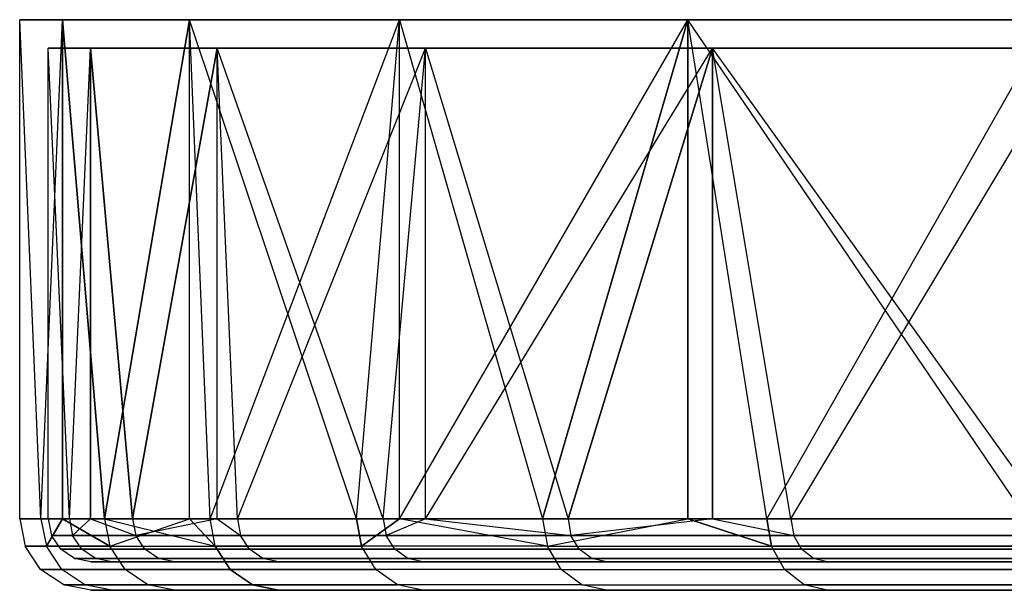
# Model space of a CAD drawing. Extents: x 0.01 to 2.77, y 0 to 2.95.
# Tile 1 of 15: x 0.01 to 0.29, y 0 to 0.16. Entities that reach past the tile are written whole.
import ezdxf

# ---------------------------------------------------------------- set-up
doc = ezdxf.new("R2010")
doc.units = 0
doc.header["$MEASUREMENT"] = 0
doc.layers.get('0').update_dxf_attribs({"color": 13, "linetype": 'CONTINUOUS'})

# ---------------------------------------------------------------- blocks, each defined once
blk = doc.blocks.new('ABBY-LED-11528_STL')
at = {"color": 0}
for p, q in [((0.01966, 0.02126, 1.26459), (0.01378, 0.15906, 1.39173)), ((0.01378, 0.15906, 1.39173), (0.02557, 0.15906, 1.21187)), ((0.01378, 0.02126, 1.39173), (0.01378, 0.15906, 1.39173)), ((0.01966, 0.02126, 1.26459), (0.01378, 0.15906, 1.39173)), ((0.01378, 0.02126, 1.39173), (0.01378, 0.15906, 1.39173)), ((0.01966, 0.02126, 1.51887), (0.01378, 0.15906, 1.39173)), ((0.01966, 0.02126, 1.51887), (0.01378, 0.15906, 1.39173)), ((0.02557, 0.15906, 1.57159), (0.01378, 0.15906, 1.39173)), ((0.01378, 0.15906, 1.39173), (0.02557, 0.15906, 1.21187)), ((0.02557, 0.15906, 1.57159), (0.01378, 0.15906, 1.39173)), ((0.01966, 0.02126, 1.26459), (0.02557, 0.15906, 1.21187)), ((0.01966, 0.02126, 1.26459), (0.02557, 0.15906, 1.21187)), ((0.01966, 0.02126, 1.51887), (0.02557, 0.15906, 1.57159)), ((0.01966, 0.02126, 1.51887), (0.02557, 0.15906, 1.57159)), ((0.03724, 0.02126, 1.13853), (0.02557, 0.15906, 1.21187)), ((0.02557, 0.15906, 1.21187), (0.06073, 0.15906, 1.03509)), ((0.02557, 0.02126, 1.21187), (0.02557, 0.15906, 1.21187)), ((0.03724, 0.02126, 1.13853), (0.02557, 0.15906, 1.21187)), ((0.02557, 0.02126, 1.21187), (0.02557, 0.15906, 1.21187)), ((0.06073, 0.15906, 1.74837), (0.02557, 0.15906, 1.57159)), ((0.02557, 0.15906, 1.57159), (0.03724, 0.02126, 1.64493)), ((0.02557, 0.15906, 1.57159), (0.03724, 0.02126, 1.64493)), ((0.02557, 0.15906, 1.57159), (0.02557, 0.02126, 1.57159)), ((0.02557, 0.15906, 1.57159), (0.02557, 0.02126, 1.57159)), ((0.02557, 0.15906, 1.21187), (0.06073, 0.15906, 1.03509)), ((0.06073, 0.15906, 1.74837), (0.02557, 0.15906, 1.57159)), ((0.03724, 0.02126, 1.13853), (0.06073, 0.15906, 1.03509)), ((0.03724, 0.02126, 1.13853), (0.06073, 0.15906, 1.03509)), ((0.06073, 0.15906, 1.74837), (0.03724, 0.02126, 1.64493)), ((0.06073, 0.15906, 1.74837), (0.03724, 0.02126, 1.64493)), ((0.06638, 0.02126, 1.01464), (0.06073, 0.15906, 1.03509)), ((0.06073, 0.15906, 1.03509), (0.11867, 0.15906, 0.86441)), ((0.06073, 0.02126, 1.03509), (0.06073, 0.15906, 1.03509)), ((0.06638, 0.02126, 1.01464), (0.06073, 0.15906, 1.03509)), ((0.06073, 0.02126, 1.03509), (0.06073, 0.15906, 1.03509)), ((0.06073, 0.02126, 1.74837), (0.06073, 0.15906, 1.74837)), ((0.06638, 0.02126, 1.76883), (0.06073, 0.15906, 1.74837)), ((0.06073, 0.02126, 1.74837), (0.06073, 0.15906, 1.74837)), ((0.06638, 0.02126, 1.76883), (0.06073, 0.15906, 1.74837)), ((0.10683, 0.02126, 1.88951), (0.06073, 0.15906, 1.74837)), ((0.10683, 0.02126, 1.88951), (0.06073, 0.15906, 1.74837)), ((0.11867, 0.15906, 1.91905), (0.06073, 0.15906, 1.74837)), ((0.06073, 0.15906, 1.03509), (0.11867, 0.15906, 0.86441)), ((0.11867, 0.15906, 1.91905), (0.06073, 0.15906, 1.74837)), ((0.06638, 0.02126, 1.01464), (0.11867, 0.15906, 0.86441)), ((0.06638, 0.02126, 1.01464), (0.11867, 0.15906, 0.86441)), ((0.10683, 0.02126, 0.89396), (0.11867, 0.15906, 0.86441)), ((0.10683, 0.02126, 0.89396), (0.11867, 0.15906, 0.86441)), ((0.10683, 0.02126, 1.88951), (0.11867, 0.15906, 1.91905)), ((0.10683, 0.02126, 1.88951), (0.11867, 0.15906, 1.91905)), ((0.11867, 0.02126, 0.86441), (0.11867, 0.15906, 0.86441)), ((0.11867, 0.15906, 0.86441), (0.15824, 0.02126, 0.77753)), ((0.11867, 0.15906, 0.86441), (0.15824, 0.02126, 0.77753)), ((0.11867, 0.15906, 0.86441), (0.19839, 0.15906, 0.70276)), ((0.11867, 0.02126, 0.86441), (0.11867, 0.15906, 0.86441)), ((0.11867, 0.02126, 1.91905), (0.11867, 0.15906, 1.91905)), ((0.11867, 0.02126, 1.91905), (0.11867, 0.15906, 1.91905)), ((0.11867, 0.02126, 1.91905), (0.19839, 0.15906, 2.08071)), ((0.19839, 0.15906, 2.08071), (0.11867, 0.15906, 1.91905)), ((0.11867, 0.02126, 1.91905), (0.19839, 0.15906, 2.08071)), ((0.11867, 0.15906, 0.86441), (0.19839, 0.15906, 0.70276)), ((0.19839, 0.15906, 2.08071), (0.11867, 0.15906, 1.91905)), ((0.19839, 0.15906, 0.70276), (0.15824, 0.02126, 0.77753)), ((0.19839, 0.15906, 0.70276), (0.15824, 0.02126, 0.77753)), ((0.15824, 0.02126, 2.00594), (0.19839, 0.15906, 2.08071)), ((0.15824, 0.02126, 2.00594), (0.19839, 0.15906, 2.08071)), ((0.22017, 0.02126, 0.66633), (0.19839, 0.15906, 0.70276)), ((0.19839, 0.15906, 0.70276), (0.29853, 0.15906, 0.55289)), ((0.19839, 0.15906, 0.70276), (0.19839, 0.02126, 0.70276)), ((0.19839, 0.15906, 0.70276), (0.19839, 0.02126, 0.70276)), ((0.22017, 0.02126, 0.66633), (0.19839, 0.15906, 0.70276)), ((0.19839, 0.02126, 2.08071), (0.19839, 0.15906, 2.08071)), ((0.22017, 0.02126, 2.11713), (0.19839, 0.15906, 2.08071)), ((0.19839, 0.02126, 2.08071), (0.19839, 0.15906, 2.08071)), ((0.22017, 0.02126, 2.11713), (0.19839, 0.15906, 2.08071)), ((0.2921, 0.02126, 2.22213), (0.19839, 0.15906, 2.08071)), ((0.2921, 0.02126, 2.22213), (0.19839, 0.15906, 2.08071)), ((0.29853, 0.15906, 2.23058), (0.19839, 0.15906, 2.08071)), ((0.19839, 0.15906, 0.70276), (0.29853, 0.15906, 0.55289)), ((0.29853, 0.15906, 2.23058), (0.19839, 0.15906, 2.08071)), ((0.22017, 0.02126, 0.66633), (0.29853, 0.15906, 0.55289)), ((0.22017, 0.02126, 0.66633), (0.29853, 0.15906, 0.55289)), ((0.0275, 0.02126, 1.51815), (0.02165, 0.15118, 1.39173)), ((0.02165, 0.15118, 1.39173), (0.03337, 0.15118, 1.57056)), ((0.02165, 0.02126, 1.39173), (0.02165, 0.15118, 1.39173)), ((0.0275, 0.02126, 1.51815), (0.02165, 0.15118, 1.39173)), ((0.02165, 0.02126, 1.39173), (0.02165, 0.15118, 1.39173)), ((0.0275, 0.02126, 1.26532), (0.02165, 0.15118, 1.39173)), ((0.0275, 0.02126, 1.26532), (0.02165, 0.15118, 1.39173)), ((0.03337, 0.15118, 1.2129), (0.02165, 0.15118, 1.39173)), ((0.02165, 0.15118, 1.39173), (0.03337, 0.15118, 1.57056)), ((0.03337, 0.15118, 1.2129), (0.02165, 0.15118, 1.39173)), ((0.0275, 0.02126, 1.51815), (0.03337, 0.15118, 1.57056)), ((0.0275, 0.02126, 1.51815), (0.03337, 0.15118, 1.57056)), ((0.0275, 0.02126, 1.26532), (0.03337, 0.15118, 1.2129)), ((0.0275, 0.02126, 1.26532), (0.03337, 0.15118, 1.2129)), ((0.04498, 0.02126, 1.64348), (0.03337, 0.15118, 1.57056)), ((0.03337, 0.15118, 1.57056), (0.06834, 0.15118, 1.74633)), ((0.03337, 0.02126, 1.57056), (0.03337, 0.15118, 1.57056)), ((0.04498, 0.02126, 1.64348), (0.03337, 0.15118, 1.57056)), ((0.03337, 0.02126, 1.57056), (0.03337, 0.15118, 1.57056)), ((0.06834, 0.15118, 1.03713), (0.03337, 0.15118, 1.2129)), ((0.03337, 0.15118, 1.2129), (0.04498, 0.02126, 1.13998)), ((0.03337, 0.15118, 1.2129), (0.04498, 0.02126, 1.13998)), ((0.03337, 0.15118, 1.2129), (0.03337, 0.02126, 1.2129)), ((0.03337, 0.15118, 1.2129), (0.03337, 0.02126, 1.2129)), ((0.03337, 0.15118, 1.57056), (0.06834, 0.15118, 1.74633)), ((0.06834, 0.15118, 1.03713), (0.03337, 0.15118, 1.2129)), ((0.04498, 0.02126, 1.64348), (0.06834, 0.15118, 1.74633)), ((0.04498, 0.02126, 1.64348), (0.06834, 0.15118, 1.74633)), ((0.06834, 0.15118, 1.03713), (0.04498, 0.02126, 1.13998)), ((0.06834, 0.15118, 1.03713), (0.04498, 0.02126, 1.13998)), ((0.07396, 0.02126, 1.76667), (0.06834, 0.15118, 1.74633)), ((0.06834, 0.15118, 1.74633), (0.12594, 0.15118, 1.91604)), ((0.06834, 0.02126, 1.74633), (0.06834, 0.15118, 1.74633)), ((0.07396, 0.02126, 1.76667), (0.06834, 0.15118, 1.74633)), ((0.06834, 0.02126, 1.74633), (0.06834, 0.15118, 1.74633)), ((0.06834, 0.02126, 1.03713), (0.06834, 0.15118, 1.03713)), ((0.07396, 0.02126, 1.01679), (0.06834, 0.15118, 1.03713)), ((0.06834, 0.02126, 1.03713), (0.06834, 0.15118, 1.03713)), ((0.07396, 0.02126, 1.01679), (0.06834, 0.15118, 1.03713)), ((0.11417, 0.02126, 0.8968), (0.06834, 0.15118, 1.03713)), ((0.11417, 0.02126, 0.8968), (0.06834, 0.15118, 1.03713)), ((0.12594, 0.15118, 0.86743), (0.06834, 0.15118, 1.03713)), ((0.12594, 0.15118, 0.86743), (0.06834, 0.15118, 1.03713)), ((0.06834, 0.15118, 1.74633), (0.12594, 0.15118, 1.91604)), ((0.07396, 0.02126, 1.76667), (0.12594, 0.15118, 1.91604)), ((0.07396, 0.02126, 1.76667), (0.12594, 0.15118, 1.91604)), ((0.11417, 0.02126, 1.88666), (0.12594, 0.15118, 1.91604)), ((0.11417, 0.02126, 1.88666), (0.12594, 0.15118, 1.91604)), ((0.11417, 0.02126, 0.8968), (0.12594, 0.15118, 0.86743)), ((0.11417, 0.02126, 0.8968), (0.12594, 0.15118, 0.86743)), ((0.12594, 0.02126, 1.91604), (0.12594, 0.15118, 1.91604)), ((0.12594, 0.15118, 1.91604), (0.16529, 0.02126, 2.00243)), ((0.12594, 0.15118, 1.91604), (0.16529, 0.02126, 2.00243)), ((0.12594, 0.15118, 1.91604), (0.20521, 0.15118, 2.07677)), ((0.12594, 0.02126, 1.91604), (0.12594, 0.15118, 1.91604)), ((0.12594, 0.02126, 0.86743), (0.12594, 0.15118, 0.86743)), ((0.12594, 0.02126, 0.86743), (0.12594, 0.15118, 0.86743)), ((0.12594, 0.02126, 0.86743), (0.20521, 0.15118, 0.70669)), ((0.20521, 0.15118, 0.70669), (0.12594, 0.15118, 0.86743)), ((0.12594, 0.02126, 0.86743), (0.20521, 0.15118, 0.70669)), ((0.20521, 0.15118, 0.70669), (0.12594, 0.15118, 0.86743)), ((0.12594, 0.15118, 1.91604), (0.20521, 0.15118, 2.07677)), ((0.20521, 0.15118, 2.07677), (0.16529, 0.02126, 2.00243)), ((0.20521, 0.15118, 2.07677), (0.16529, 0.02126, 2.00243)), ((0.16529, 0.02126, 0.78104), (0.20521, 0.15118, 0.70669)), ((0.16529, 0.02126, 0.78104), (0.20521, 0.15118, 0.70669)), ((0.22687, 0.02126, 2.11299), (0.20521, 0.15118, 2.07677)), ((0.20521, 0.15118, 2.07677), (0.30478, 0.15118, 2.22578)), ((0.20521, 0.15118, 2.07677), (0.20521, 0.02126, 2.07677)), ((0.20521, 0.15118, 2.07677), (0.20521, 0.02126, 2.07677)), ((0.22687, 0.02126, 2.11299), (0.20521, 0.15118, 2.07677)), ((0.20521, 0.02126, 0.70669), (0.20521, 0.15118, 0.70669)), ((0.22687, 0.02126, 0.67048), (0.20521, 0.15118, 0.70669)), ((0.20521, 0.02126, 0.70669), (0.20521, 0.15118, 0.70669)), ((0.22687, 0.02126, 0.67048), (0.20521, 0.15118, 0.70669)), ((0.29839, 0.02126, 0.56608), (0.20521, 0.15118, 0.70669)), ((0.29839, 0.02126, 0.56608), (0.20521, 0.15118, 0.70669)), ((0.30478, 0.15118, 0.55768), (0.20521, 0.15118, 0.70669)), ((0.30478, 0.15118, 0.55768), (0.20521, 0.15118, 0.70669)), ((0.20521, 0.15118, 2.07677), (0.30478, 0.15118, 2.22578)), ((0.22687, 0.02126, 2.11299), (0.30478, 0.15118, 2.22578)), ((0.22687, 0.02126, 2.11299), (0.30478, 0.15118, 2.22578)), ((0.01966, 0.02126, 1.26459), (0.01378, 0.02126, 1.39173)), ((0.01378, 0.02126, 1.39173), (0.01966, 0.02126, 1.51887)), ((0.01378, 0.02126, 1.39173), (0.01966, 0.02126, 1.51887)), ((0.01378, 0.02126, 1.39173), (0.01528, 0.01373, 1.39173)), ((0.01966, 0.02126, 1.26459), (0.01378, 0.02126, 1.39173)), ((0.01378, 0.02126, 1.39173), (0.01528, 0.01373, 1.39173)), ((0.02557, 0.02126, 1.21187), (0.01966, 0.02126, 1.26459)), ((0.01966, 0.02126, 1.51887), (0.02557, 0.02126, 1.57159)), ((0.01966, 0.02126, 1.51887), (0.02557, 0.02126, 1.57159)), ((0.01966, 0.02126, 1.51887), (0.02115, 0.01373, 1.51874)), ((0.01966, 0.02126, 1.51887), (0.02115, 0.01373, 1.51874)), ((0.01966, 0.02126, 1.26459), (0.02115, 0.01373, 1.26473)), ((0.01966, 0.02126, 1.26459), (0.02115, 0.01373, 1.26473)), ((0.02557, 0.02126, 1.21187), (0.01966, 0.02126, 1.26459)), ((0.02115, 0.01373, 1.51874), (0.02557, 0.02126, 1.57159)), ((0.02557, 0.02126, 1.21187), (0.02115, 0.01373, 1.26473)), ((0.02557, 0.02126, 1.21187), (0.02115, 0.01373, 1.26473)), ((0.02115, 0.01373, 1.51874), (0.02557, 0.02126, 1.57159)), ((0.0275, 0.02126, 1.26532), (0.02165, 0.02126, 1.39173)), ((0.02165, 0.02126, 1.39173), (0.02255, 0.01674, 1.39173)), ((0.02165, 0.02126, 1.39173), (0.02255, 0.01674, 1.39173)), ((0.02165, 0.02126, 1.39173), (0.0275, 0.02126, 1.51815)), ((0.02165, 0.02126, 1.39173), (0.0275, 0.02126, 1.51815)), ((0.0275, 0.02126, 1.26532), (0.02165, 0.02126, 1.39173)), ((0.03724, 0.02126, 1.13853), (0.02557, 0.02126, 1.21187)), ((0.02557, 0.02126, 1.57159), (0.03724, 0.02126, 1.64493)), ((0.02557, 0.02126, 1.21187), (0.03871, 0.01373, 1.13881)), ((0.02557, 0.02126, 1.21187), (0.03871, 0.01373, 1.13881)), ((0.03724, 0.02126, 1.13853), (0.02557, 0.02126, 1.21187)), ((0.03871, 0.01373, 1.64466), (0.02557, 0.02126, 1.57159)), ((0.03871, 0.01373, 1.64466), (0.02557, 0.02126, 1.57159)), ((0.02557, 0.02126, 1.57159), (0.03724, 0.02126, 1.64493)), ((0.03337, 0.02126, 1.2129), (0.0275, 0.02126, 1.26532)), ((0.0275, 0.02126, 1.26532), (0.02839, 0.01674, 1.2654)), ((0.0275, 0.02126, 1.26532), (0.02839, 0.01674, 1.2654)), ((0.0275, 0.02126, 1.51815), (0.02839, 0.01674, 1.51806)), ((0.0275, 0.02126, 1.51815), (0.02839, 0.01674, 1.51806)), ((0.0275, 0.02126, 1.51815), (0.03337, 0.02126, 1.57056)), ((0.0275, 0.02126, 1.51815), (0.03337, 0.02126, 1.57056)), ((0.03337, 0.02126, 1.2129), (0.0275, 0.02126, 1.26532)), ((0.03337, 0.02126, 1.2129), (0.02839, 0.01674, 1.2654)), ((0.03337, 0.02126, 1.2129), (0.02839, 0.01674, 1.2654)), ((0.03337, 0.02126, 1.57056), (0.02839, 0.01674, 1.51806)), ((0.03337, 0.02126, 1.57056), (0.02839, 0.01674, 1.51806)), ((0.04498, 0.02126, 1.13998), (0.03337, 0.02126, 1.2129)), ((0.03337, 0.02126, 1.2129), (0.04587, 0.01674, 1.14015)), ((0.03337, 0.02126, 1.2129), (0.04587, 0.01674, 1.14015)), ((0.03337, 0.02126, 1.57056), (0.04587, 0.01674, 1.64332)), ((0.03337, 0.02126, 1.57056), (0.04498, 0.02126, 1.64348)), ((0.03337, 0.02126, 1.57056), (0.04587, 0.01674, 1.64332)), ((0.03337, 0.02126, 1.57056), (0.04498, 0.02126, 1.64348)), ((0.04498, 0.02126, 1.13998), (0.03337, 0.02126, 1.2129)), ((0.06073, 0.02126, 1.03509), (0.03724, 0.02126, 1.13853)), ((0.03724, 0.02126, 1.64493), (0.06073, 0.02126, 1.74837)), ((0.03724, 0.02126, 1.64493), (0.06073, 0.02126, 1.74837)), ((0.03724, 0.02126, 1.64493), (0.03871, 0.01373, 1.64466)), ((0.03724, 0.02126, 1.13853), (0.03871, 0.01373, 1.13881)), ((0.03724, 0.02126, 1.13853), (0.03871, 0.01373, 1.13881)), ((0.03724, 0.02126, 1.13853), (0.06782, 0.01373, 1.01505)), ((0.03724, 0.02126, 1.13853), (0.06782, 0.01373, 1.01505)), ((0.06073, 0.02126, 1.03509), (0.03724, 0.02126, 1.13853)), ((0.03724, 0.02126, 1.64493), (0.03871, 0.01373, 1.64466)), ((0.03871, 0.01373, 1.64466), (0.06073, 0.02126, 1.74837)), ((0.03871, 0.01373, 1.64466), (0.06073, 0.02126, 1.74837)), ((0.06834, 0.02126, 1.03713), (0.04498, 0.02126, 1.13998)), ((0.04498, 0.02126, 1.13998), (0.04587, 0.01674, 1.14015)), ((0.04498, 0.02126, 1.13998), (0.04587, 0.01674, 1.14015)), ((0.04498, 0.02126, 1.64348), (0.04587, 0.01674, 1.64332)), ((0.04498, 0.02126, 1.64348), (0.04587, 0.01674, 1.64332)), ((0.04498, 0.02126, 1.64348), (0.06834, 0.02126, 1.74633)), ((0.04498, 0.02126, 1.64348), (0.06834, 0.02126, 1.74633)), ((0.06834, 0.02126, 1.03713), (0.04498, 0.02126, 1.13998)), ((0.06834, 0.02126, 1.03713), (0.04587, 0.01674, 1.14015)), ((0.06834, 0.02126, 1.03713), (0.04587, 0.01674, 1.14015)), ((0.06834, 0.02126, 1.74633), (0.04587, 0.01674, 1.64332)), ((0.06834, 0.02126, 1.74633), (0.04587, 0.01674, 1.64332)), ((0.06638, 0.02126, 1.01464), (0.06073, 0.02126, 1.03509)), ((0.06073, 0.02126, 1.74837), (0.06638, 0.02126, 1.76883)), ((0.06073, 0.02126, 1.03509), (0.06782, 0.01373, 1.01505)), ((0.06073, 0.02126, 1.03509), (0.06782, 0.01373, 1.01505)), ((0.06638, 0.02126, 1.01464), (0.06073, 0.02126, 1.03509)), ((0.06073, 0.02126, 1.74837), (0.06638, 0.02126, 1.76883)), ((0.06073, 0.02126, 1.74837), (0.06782, 0.01373, 1.76842)), ((0.06073, 0.02126, 1.74837), (0.06782, 0.01373, 1.76842)), ((0.10683, 0.02126, 0.89396), (0.06638, 0.02126, 1.01464)), ((0.06638, 0.02126, 1.76883), (0.10683, 0.02126, 1.88951)), ((0.06782, 0.01373, 1.01505), (0.06638, 0.02126, 1.01464)), ((0.10683, 0.02126, 0.89396), (0.06638, 0.02126, 1.01464)), ((0.06782, 0.01373, 1.01505), (0.06638, 0.02126, 1.01464)), ((0.06782, 0.01373, 1.76842), (0.06638, 0.02126, 1.76883)), ((0.06638, 0.02126, 1.76883), (0.10683, 0.02126, 1.88951)), ((0.06782, 0.01373, 1.76842), (0.06638, 0.02126, 1.76883)), ((0.07396, 0.02126, 1.01679), (0.06834, 0.02126, 1.03713)), ((0.06834, 0.02126, 1.03713), (0.07482, 0.01674, 1.01704)), ((0.06834, 0.02126, 1.03713), (0.07482, 0.01674, 1.01704)), ((0.06834, 0.02126, 1.74633), (0.07482, 0.01674, 1.76643)), ((0.06834, 0.02126, 1.74633), (0.07482, 0.01674, 1.76643)), ((0.06834, 0.02126, 1.74633), (0.07396, 0.02126, 1.76667)), ((0.06834, 0.02126, 1.74633), (0.07396, 0.02126, 1.76667)), ((0.07396, 0.02126, 1.01679), (0.06834, 0.02126, 1.03713)), ((0.11417, 0.02126, 0.8968), (0.07396, 0.02126, 1.01679)), ((0.07396, 0.02126, 1.01679), (0.07482, 0.01674, 1.01704)), ((0.07396, 0.02126, 1.01679), (0.07482, 0.01674, 1.01704)), ((0.07396, 0.02126, 1.76667), (0.07482, 0.01674, 1.76643)), ((0.07396, 0.02126, 1.76667), (0.07482, 0.01674, 1.76643)), ((0.07396, 0.02126, 1.76667), (0.11417, 0.02126, 1.88666)), ((0.07396, 0.02126, 1.76667), (0.11417, 0.02126, 1.88666)), ((0.11417, 0.02126, 0.8968), (0.07396, 0.02126, 1.01679)), ((0.11867, 0.02126, 0.86441), (0.10683, 0.02126, 0.89396)), ((0.10683, 0.02126, 1.88951), (0.11867, 0.02126, 1.91905)), ((0.10683, 0.02126, 1.88951), (0.11867, 0.02126, 1.91905)), ((0.10683, 0.02126, 1.88951), (0.10823, 0.01373, 1.88896)), ((0.11867, 0.02126, 0.86441), (0.10683, 0.02126, 0.89396)), ((0.10823, 0.01373, 0.8945), (0.10683, 0.02126, 0.89396)), ((0.10823, 0.01373, 0.8945), (0.10683, 0.02126, 0.89396)), ((0.10683, 0.02126, 1.88951), (0.10823, 0.01373, 1.88896)), ((0.10823, 0.01373, 1.88896), (0.11867, 0.02126, 1.91905)), ((0.11867, 0.02126, 0.86441), (0.10823, 0.01373, 0.8945)), ((0.11867, 0.02126, 0.86441), (0.10823, 0.01373, 0.8945)), ((0.10823, 0.01373, 1.88896), (0.11867, 0.02126, 1.91905)), ((0.12594, 0.02126, 0.86743), (0.11417, 0.02126, 0.8968)), ((0.11417, 0.02126, 0.8968), (0.11501, 0.01674, 0.89713)), ((0.11417, 0.02126, 0.8968), (0.11501, 0.01674, 0.89713)), ((0.11417, 0.02126, 1.88666), (0.11501, 0.01674, 1.88634)), ((0.11417, 0.02126, 1.88666), (0.11501, 0.01674, 1.88634)), ((0.11417, 0.02126, 1.88666), (0.12594, 0.02126, 1.91604)), ((0.11417, 0.02126, 1.88666), (0.12594, 0.02126, 1.91604)), ((0.12594, 0.02126, 0.86743), (0.11417, 0.02126, 0.8968)), ((0.12594, 0.02126, 0.86743), (0.11501, 0.01674, 0.89713)), ((0.12594, 0.02126, 0.86743), (0.11501, 0.01674, 0.89713)), ((0.12594, 0.02126, 1.91604), (0.11501, 0.01674, 1.88634)), ((0.12594, 0.02126, 1.91604), (0.11501, 0.01674, 1.88634)), ((0.15824, 0.02126, 0.77753), (0.11867, 0.02126, 0.86441)), ((0.11867, 0.02126, 1.91905), (0.15824, 0.02126, 2.00594)), ((0.15824, 0.02126, 0.77753), (0.11867, 0.02126, 0.86441)), ((0.15958, 0.01373, 0.77819), (0.11867, 0.02126, 0.86441)), ((0.15958, 0.01373, 0.77819), (0.11867, 0.02126, 0.86441)), ((0.15958, 0.01373, 2.00527), (0.11867, 0.02126, 1.91905)), ((0.15958, 0.01373, 2.00527), (0.11867, 0.02126, 1.91905)), ((0.11867, 0.02126, 1.91905), (0.15824, 0.02126, 2.00594)), ((0.16529, 0.02126, 0.78104), (0.12594, 0.02126, 0.86743)), ((0.12594, 0.02126, 0.86743), (0.16609, 0.01674, 0.78144)), ((0.12594, 0.02126, 0.86743), (0.16609, 0.01674, 0.78144)), ((0.12594, 0.02126, 1.91604), (0.16609, 0.01674, 2.00203)), ((0.12594, 0.02126, 1.91604), (0.16529, 0.02126, 2.00243)), ((0.12594, 0.02126, 1.91604), (0.16609, 0.01674, 2.00203)), ((0.12594, 0.02126, 1.91604), (0.16529, 0.02126, 2.00243)), ((0.16529, 0.02126, 0.78104), (0.12594, 0.02126, 0.86743)), ((0.19839, 0.02126, 0.70276), (0.15824, 0.02126, 0.77753)), ((0.15824, 0.02126, 2.00594), (0.19839, 0.02126, 2.08071)), ((0.15824, 0.02126, 2.00594), (0.19839, 0.02126, 2.08071)), ((0.15824, 0.02126, 2.00594), (0.15958, 0.01373, 2.00527)), ((0.15824, 0.02126, 0.77753), (0.15958, 0.01373, 0.77819)), ((0.15824, 0.02126, 0.77753), (0.15958, 0.01373, 0.77819)), ((0.19839, 0.02126, 0.70276), (0.15824, 0.02126, 0.77753)), ((0.15824, 0.02126, 2.00594), (0.15958, 0.01373, 2.00527)), ((0.15958, 0.01373, 2.00527), (0.19839, 0.02126, 2.08071)), ((0.15958, 0.01373, 0.77819), (0.19839, 0.02126, 0.70276)), ((0.15958, 0.01373, 0.77819), (0.19839, 0.02126, 0.70276)), ((0.15958, 0.01373, 2.00527), (0.19839, 0.02126, 2.08071)), ((0.20521, 0.02126, 0.70669), (0.16529, 0.02126, 0.78104)), ((0.16529, 0.02126, 0.78104), (0.16609, 0.01674, 0.78144)), ((0.16529, 0.02126, 0.78104), (0.16609, 0.01674, 0.78144)), ((0.16529, 0.02126, 2.00243), (0.16609, 0.01674, 2.00203)), ((0.16529, 0.02126, 2.00243), (0.16609, 0.01674, 2.00203)), ((0.16529, 0.02126, 2.00243), (0.20521, 0.02126, 2.07677)), ((0.16529, 0.02126, 2.00243), (0.20521, 0.02126, 2.07677)), ((0.20521, 0.02126, 0.70669), (0.16529, 0.02126, 0.78104)), ((0.20521, 0.02126, 0.70669), (0.16609, 0.01674, 0.78144)), ((0.20521, 0.02126, 0.70669), (0.16609, 0.01674, 0.78144)), ((0.20521, 0.02126, 2.07677), (0.16609, 0.01674, 2.00203)), ((0.20521, 0.02126, 2.07677), (0.16609, 0.01674, 2.00203)), ((0.22017, 0.02126, 0.66633), (0.19839, 0.02126, 0.70276)), ((0.19839, 0.02126, 2.08071), (0.22017, 0.02126, 2.11713)), ((0.22017, 0.02126, 0.66633), (0.19839, 0.02126, 0.70276)), ((0.22145, 0.01373, 0.66712), (0.19839, 0.02126, 0.70276)), ((0.22145, 0.01373, 0.66712), (0.19839, 0.02126, 0.70276)), ((0.19839, 0.02126, 2.08071), (0.22017, 0.02126, 2.11713)), ((0.19839, 0.02126, 2.08071), (0.22145, 0.01373, 2.11634)), ((0.19839, 0.02126, 2.08071), (0.22145, 0.01373, 2.11634)), ((0.22687, 0.02126, 0.67048), (0.20521, 0.02126, 0.70669)), ((0.20521, 0.02126, 0.70669), (0.22763, 0.01674, 0.67095)), ((0.20521, 0.02126, 0.70669), (0.22763, 0.01674, 0.67095)), ((0.20521, 0.02126, 2.07677), (0.22763, 0.01674, 2.11251)), ((0.20521, 0.02126, 2.07677), (0.22763, 0.01674, 2.11251)), ((0.20521, 0.02126, 2.07677), (0.22687, 0.02126, 2.11299)), ((0.20521, 0.02126, 2.07677), (0.22687, 0.02126, 2.11299)), ((0.22687, 0.02126, 0.67048), (0.20521, 0.02126, 0.70669)), ((0.2921, 0.02126, 0.56133), (0.22017, 0.02126, 0.66633)), ((0.22017, 0.02126, 2.11713), (0.2921, 0.02126, 2.22213)), ((0.22017, 0.02126, 0.66633), (0.22145, 0.01373, 0.66712)), ((0.22017, 0.02126, 0.66633), (0.22145, 0.01373, 0.66712)), ((0.2921, 0.02126, 0.56133), (0.22017, 0.02126, 0.66633)), ((0.22145, 0.01373, 2.11634), (0.22017, 0.02126, 2.11713)), ((0.22017, 0.02126, 2.11713), (0.2921, 0.02126, 2.22213)), ((0.22145, 0.01373, 2.11634), (0.22017, 0.02126, 2.11713)), ((0.29839, 0.02126, 0.56608), (0.22687, 0.02126, 0.67048)), ((0.22687, 0.02126, 0.67048), (0.22763, 0.01674, 0.67095)), ((0.22687, 0.02126, 0.67048), (0.22763, 0.01674, 0.67095)), ((0.22687, 0.02126, 2.11299), (0.22763, 0.01674, 2.11251)), ((0.22687, 0.02126, 2.11299), (0.22763, 0.01674, 2.11251)), ((0.22687, 0.02126, 2.11299), (0.29839, 0.02126, 2.21739)), ((0.22687, 0.02126, 2.11299), (0.29839, 0.02126, 2.21739)), ((0.29839, 0.02126, 0.56608), (0.22687, 0.02126, 0.67048)), ((0.02255, 0.01674, 1.39173), (0.02839, 0.01674, 1.2654)), ((0.02839, 0.01674, 1.51806), (0.02255, 0.01674, 1.39173)), ((0.02511, 0.01291, 1.39173), (0.02255, 0.01674, 1.39173)), ((0.02839, 0.01674, 1.51806), (0.02255, 0.01674, 1.39173)), ((0.02511, 0.01291, 1.39173), (0.02255, 0.01674, 1.39173)), ((0.02255, 0.01674, 1.39173), (0.02839, 0.01674, 1.2654)), ((0.02839, 0.01674, 1.2654), (0.04587, 0.01674, 1.14015)), ((0.04587, 0.01674, 1.64332), (0.02839, 0.01674, 1.51806)), ((0.03094, 0.01291, 1.51783), (0.02839, 0.01674, 1.51806)), ((0.04587, 0.01674, 1.64332), (0.02839, 0.01674, 1.51806)), ((0.03094, 0.01291, 1.51783), (0.02839, 0.01674, 1.51806)), ((0.03094, 0.01291, 1.26564), (0.02839, 0.01674, 1.2654)), ((0.03094, 0.01291, 1.26564), (0.02839, 0.01674, 1.2654)), ((0.02839, 0.01674, 1.2654), (0.04587, 0.01674, 1.14015)), ((0.04587, 0.01674, 1.14015), (0.07482, 0.01674, 1.01704)), ((0.07482, 0.01674, 1.76643), (0.04587, 0.01674, 1.64332)), ((0.04838, 0.01291, 1.64285), (0.04587, 0.01674, 1.64332)), ((0.07482, 0.01674, 1.76643), (0.04587, 0.01674, 1.64332)), ((0.04838, 0.01291, 1.64285), (0.04587, 0.01674, 1.64332)), ((0.04838, 0.01291, 1.14062), (0.04587, 0.01674, 1.14015)), ((0.04838, 0.01291, 1.14062), (0.04587, 0.01674, 1.14015)), ((0.04587, 0.01674, 1.14015), (0.07482, 0.01674, 1.01704)), ((0.07482, 0.01674, 1.01704), (0.11501, 0.01674, 0.89713)), ((0.11501, 0.01674, 1.88634), (0.07482, 0.01674, 1.76643)), ((0.07728, 0.01291, 1.76573), (0.07482, 0.01674, 1.76643)), ((0.11501, 0.01674, 1.88634), (0.07482, 0.01674, 1.76643)), ((0.07728, 0.01291, 1.76573), (0.07482, 0.01674, 1.76643)), ((0.07728, 0.01291, 1.01774), (0.07482, 0.01674, 1.01704)), ((0.07728, 0.01291, 1.01774), (0.07482, 0.01674, 1.01704)), ((0.07482, 0.01674, 1.01704), (0.11501, 0.01674, 0.89713)), ((0.11501, 0.01674, 0.89713), (0.16609, 0.01674, 0.78144)), ((0.16609, 0.01674, 2.00203), (0.11501, 0.01674, 1.88634)), ((0.1174, 0.01291, 1.88541), (0.11501, 0.01674, 1.88634)), ((0.16609, 0.01674, 2.00203), (0.11501, 0.01674, 1.88634)), ((0.1174, 0.01291, 1.88541), (0.11501, 0.01674, 1.88634)), ((0.1174, 0.01291, 0.89805), (0.11501, 0.01674, 0.89713)), ((0.1174, 0.01291, 0.89805), (0.11501, 0.01674, 0.89713)), ((0.11501, 0.01674, 0.89713), (0.16609, 0.01674, 0.78144)), ((0.16609, 0.01674, 0.78144), (0.22763, 0.01674, 0.67095)), ((0.22763, 0.01674, 2.11251), (0.16609, 0.01674, 2.00203)), ((0.16838, 0.01291, 2.00089), (0.16609, 0.01674, 2.00203)), ((0.22763, 0.01674, 2.11251), (0.16609, 0.01674, 2.00203)), ((0.16838, 0.01291, 2.00089), (0.16609, 0.01674, 2.00203)), ((0.16838, 0.01291, 0.78258), (0.16609, 0.01674, 0.78144)), ((0.16838, 0.01291, 0.78258), (0.16609, 0.01674, 0.78144)), ((0.16609, 0.01674, 0.78144), (0.22763, 0.01674, 0.67095)), ((0.22763, 0.01674, 0.67095), (0.2991, 0.01674, 0.56662)), ((0.2991, 0.01674, 2.21685), (0.22763, 0.01674, 2.11251)), ((0.22981, 0.01291, 2.11116), (0.22763, 0.01674, 2.11251)), ((0.2991, 0.01674, 2.21685), (0.22763, 0.01674, 2.11251)), ((0.22981, 0.01291, 2.11116), (0.22763, 0.01674, 2.11251)), ((0.22981, 0.01291, 0.6723), (0.22763, 0.01674, 0.67095)), ((0.22981, 0.01291, 0.6723), (0.22763, 0.01674, 0.67095)), ((0.22763, 0.01674, 0.67095), (0.2991, 0.01674, 0.56662)), ((0.01955, 0.00734, 1.39173), (0.01528, 0.01373, 1.39173)), ((0.01528, 0.01373, 1.39173), (0.02115, 0.01373, 1.26473)), ((0.02115, 0.01373, 1.51874), (0.01528, 0.01373, 1.39173)), ((0.01955, 0.00734, 1.39173), (0.01528, 0.01373, 1.39173)), ((0.02115, 0.01373, 1.51874), (0.01528, 0.01373, 1.39173)), ((0.01528, 0.01373, 1.39173), (0.02115, 0.01373, 1.26473)), ((0.0254, 0.00734, 1.26512), (0.02115, 0.01373, 1.26473)), ((0.02115, 0.01373, 1.26473), (0.03871, 0.01373, 1.13881)), ((0.0254, 0.00734, 1.26512), (0.02115, 0.01373, 1.26473)), ((0.0254, 0.00734, 1.51834), (0.02115, 0.01373, 1.51874)), ((0.02115, 0.01373, 1.26473), (0.03871, 0.01373, 1.13881)), ((0.03871, 0.01373, 1.64466), (0.02115, 0.01373, 1.51874)), ((0.0254, 0.00734, 1.51834), (0.02115, 0.01373, 1.51874)), ((0.03871, 0.01373, 1.64466), (0.02115, 0.01373, 1.51874)), ((0.04291, 0.00734, 1.13959), (0.03871, 0.01373, 1.13881)), ((0.03871, 0.01373, 1.13881), (0.06782, 0.01373, 1.01505)), ((0.04291, 0.00734, 1.13959), (0.03871, 0.01373, 1.13881)), ((0.03871, 0.01373, 1.13881), (0.06782, 0.01373, 1.01505)), ((0.04291, 0.00734, 1.64387), (0.03871, 0.01373, 1.64466)), ((0.03871, 0.01373, 1.64466), (0.06782, 0.01373, 1.76842)), ((0.03871, 0.01373, 1.64466), (0.06782, 0.01373, 1.76842)), ((0.04291, 0.00734, 1.64387), (0.03871, 0.01373, 1.64466)), ((0.06782, 0.01373, 1.01505), (0.07193, 0.00734, 1.01622)), ((0.06782, 0.01373, 1.01505), (0.07193, 0.00734, 1.01622)), ((0.06782, 0.01373, 1.01505), (0.10823, 0.01373, 0.8945)), ((0.06782, 0.01373, 1.01505), (0.10823, 0.01373, 0.8945)), ((0.07193, 0.00734, 1.76725), (0.06782, 0.01373, 1.76842)), ((0.10823, 0.01373, 1.88896), (0.06782, 0.01373, 1.76842)), ((0.07193, 0.00734, 1.76725), (0.06782, 0.01373, 1.76842)), ((0.10823, 0.01373, 1.88896), (0.06782, 0.01373, 1.76842)), ((0.15958, 0.01373, 0.77819), (0.10823, 0.01373, 0.8945)), ((0.15958, 0.01373, 0.77819), (0.10823, 0.01373, 0.8945)), ((0.11221, 0.00734, 0.89604), (0.10823, 0.01373, 0.8945)), ((0.11221, 0.00734, 0.89604), (0.10823, 0.01373, 0.8945)), ((0.11221, 0.00734, 1.88742), (0.10823, 0.01373, 1.88896)), ((0.15958, 0.01373, 2.00527), (0.10823, 0.01373, 1.88896)), ((0.11221, 0.00734, 1.88742), (0.10823, 0.01373, 1.88896)), ((0.15958, 0.01373, 2.00527), (0.10823, 0.01373, 1.88896)), ((0.1634, 0.00734, 0.7801), (0.15958, 0.01373, 0.77819)), ((0.15958, 0.01373, 0.77819), (0.22145, 0.01373, 0.66712)), ((0.15958, 0.01373, 0.77819), (0.22145, 0.01373, 0.66712)), ((0.1634, 0.00734, 0.7801), (0.15958, 0.01373, 0.77819)), ((0.1634, 0.00734, 2.00337), (0.15958, 0.01373, 2.00527)), ((0.15958, 0.01373, 2.00527), (0.22145, 0.01373, 2.11634)), ((0.15958, 0.01373, 2.00527), (0.22145, 0.01373, 2.11634)), ((0.1634, 0.00734, 2.00337), (0.15958, 0.01373, 2.00527)), ((0.22508, 0.00734, 0.66937), (0.22145, 0.01373, 0.66712)), ((0.22145, 0.01373, 0.66712), (0.2933, 0.01373, 0.56223)), ((0.22145, 0.01373, 0.66712), (0.2933, 0.01373, 0.56223)), ((0.22508, 0.00734, 0.66937), (0.22145, 0.01373, 0.66712)), ((0.22508, 0.00734, 2.1141), (0.22145, 0.01373, 2.11634)), ((0.2933, 0.01373, 2.22123), (0.22145, 0.01373, 2.11634)), ((0.22508, 0.00734, 2.1141), (0.22145, 0.01373, 2.11634)), ((0.2933, 0.01373, 2.22123), (0.22145, 0.01373, 2.11634)), ((0.03094, 0.01291, 1.51783), (0.02511, 0.01291, 1.39173)), ((0.02511, 0.01291, 1.39173), (0.03094, 0.01291, 1.26564)), ((0.02894, 0.01035, 1.39173), (0.02511, 0.01291, 1.39173)), ((0.03094, 0.01291, 1.51783), (0.02511, 0.01291, 1.39173)), ((0.02894, 0.01035, 1.39173), (0.02511, 0.01291, 1.39173)), ((0.02511, 0.01291, 1.39173), (0.03094, 0.01291, 1.26564)), ((0.04838, 0.01291, 1.64285), (0.03094, 0.01291, 1.51783)), ((0.03094, 0.01291, 1.26564), (0.04838, 0.01291, 1.14062)), ((0.03476, 0.01035, 1.51747), (0.03094, 0.01291, 1.51783)), ((0.04838, 0.01291, 1.64285), (0.03094, 0.01291, 1.51783)), ((0.03476, 0.01035, 1.51747), (0.03094, 0.01291, 1.51783)), ((0.03476, 0.01035, 1.26599), (0.03094, 0.01291, 1.26564)), ((0.03476, 0.01035, 1.26599), (0.03094, 0.01291, 1.26564)), ((0.03094, 0.01291, 1.26564), (0.04838, 0.01291, 1.14062)), ((0.07728, 0.01291, 1.76573), (0.04838, 0.01291, 1.64285)), ((0.04838, 0.01291, 1.14062), (0.07728, 0.01291, 1.01774)), ((0.05215, 0.01035, 1.64214), (0.04838, 0.01291, 1.64285)), ((0.07728, 0.01291, 1.76573), (0.04838, 0.01291, 1.64285)), ((0.05215, 0.01035, 1.64214), (0.04838, 0.01291, 1.64285)), ((0.05215, 0.01035, 1.14132), (0.04838, 0.01291, 1.14062)), ((0.05215, 0.01035, 1.14132), (0.04838, 0.01291, 1.14062)), ((0.04838, 0.01291, 1.14062), (0.07728, 0.01291, 1.01774)), ((0.1174, 0.01291, 1.88541), (0.07728, 0.01291, 1.76573)), ((0.07728, 0.01291, 1.01774), (0.1174, 0.01291, 0.89805)), ((0.08097, 0.01035, 1.76468), (0.07728, 0.01291, 1.76573)), ((0.1174, 0.01291, 1.88541), (0.07728, 0.01291, 1.76573)), ((0.08097, 0.01035, 1.76468), (0.07728, 0.01291, 1.76573)), ((0.08097, 0.01035, 1.01879), (0.07728, 0.01291, 1.01774)), ((0.08097, 0.01035, 1.01879), (0.07728, 0.01291, 1.01774)), ((0.07728, 0.01291, 1.01774), (0.1174, 0.01291, 0.89805)), ((0.16838, 0.01291, 2.00089), (0.1174, 0.01291, 1.88541)), ((0.1174, 0.01291, 0.89805), (0.16838, 0.01291, 0.78258)), ((0.12097, 0.01035, 1.88403), (0.1174, 0.01291, 1.88541)), ((0.16838, 0.01291, 2.00089), (0.1174, 0.01291, 1.88541)), ((0.12097, 0.01035, 1.88403), (0.1174, 0.01291, 1.88541)), ((0.12097, 0.01035, 0.89944), (0.1174, 0.01291, 0.89805)), ((0.12097, 0.01035, 0.89944), (0.1174, 0.01291, 0.89805)), ((0.1174, 0.01291, 0.89805), (0.16838, 0.01291, 0.78258)), ((0.22981, 0.01291, 2.11116), (0.16838, 0.01291, 2.00089)), ((0.16838, 0.01291, 0.78258), (0.22981, 0.01291, 0.6723)), ((0.17181, 0.01035, 1.99918), (0.16838, 0.01291, 2.00089)), ((0.22981, 0.01291, 2.11116), (0.16838, 0.01291, 2.00089)), ((0.17181, 0.01035, 1.99918), (0.16838, 0.01291, 2.00089)), ((0.17181, 0.01035, 0.78429), (0.16838, 0.01291, 0.78258)), ((0.17181, 0.01035, 0.78429), (0.16838, 0.01291, 0.78258)), ((0.16838, 0.01291, 0.78258), (0.22981, 0.01291, 0.6723)), ((0.30115, 0.01291, 2.2153), (0.22981, 0.01291, 2.11116)), ((0.22981, 0.01291, 0.6723), (0.30115, 0.01291, 0.56816)), ((0.23307, 0.01035, 2.10915), (0.22981, 0.01291, 2.11116)), ((0.30115, 0.01291, 2.2153), (0.22981, 0.01291, 2.11116)), ((0.23307, 0.01035, 2.10915), (0.22981, 0.01291, 2.11116)), ((0.23307, 0.01035, 0.67432), (0.22981, 0.01291, 0.6723)), ((0.23307, 0.01035, 0.67432), (0.22981, 0.01291, 0.6723)), ((0.22981, 0.01291, 0.6723), (0.30115, 0.01291, 0.56816)), ((0.03476, 0.01035, 1.51747), (0.02894, 0.01035, 1.39173)), ((0.02894, 0.01035, 1.39173), (0.03476, 0.01035, 1.26599)), ((0.03346, 0.00945, 1.39173), (0.02894, 0.01035, 1.39173)), ((0.03476, 0.01035, 1.51747), (0.02894, 0.01035, 1.39173)), ((0.03346, 0.00945, 1.39173), (0.02894, 0.01035, 1.39173)), ((0.02894, 0.01035, 1.39173), (0.03476, 0.01035, 1.26599)), ((0.03926, 0.00945, 1.26641), (0.03346, 0.00945, 1.39173)), ((0.03346, 0.00945, 1.39173), (0.03926, 0.00945, 1.51706)), ((0.03346, 0.00945, 1.39173), (0.03926, 0.00945, 1.51706)), ((0.03926, 0.00945, 1.26641), (0.03346, 0.00945, 1.39173)), ((0.05215, 0.01035, 1.64214), (0.03476, 0.01035, 1.51747)), ((0.03476, 0.01035, 1.26599), (0.05215, 0.01035, 1.14132)), ((0.03926, 0.00945, 1.51706), (0.03476, 0.01035, 1.51747)), ((0.05215, 0.01035, 1.64214), (0.03476, 0.01035, 1.51747)), ((0.03926, 0.00945, 1.51706), (0.03476, 0.01035, 1.51747)), ((0.03926, 0.00945, 1.26641), (0.03476, 0.01035, 1.26599)), ((0.03926, 0.00945, 1.26641), (0.03476, 0.01035, 1.26599)), ((0.03476, 0.01035, 1.26599), (0.05215, 0.01035, 1.14132)), ((0.05659, 0.00945, 1.14215), (0.03926, 0.00945, 1.26641)), ((0.03926, 0.00945, 1.51706), (0.05659, 0.00945, 1.64131)), ((0.03926, 0.00945, 1.51706), (0.05659, 0.00945, 1.64131)), ((0.05659, 0.00945, 1.14215), (0.03926, 0.00945, 1.26641)), ((0.08097, 0.01035, 1.76468), (0.05215, 0.01035, 1.64214)), ((0.05215, 0.01035, 1.14132), (0.08097, 0.01035, 1.01879)), ((0.05659, 0.00945, 1.64131), (0.05215, 0.01035, 1.64214)), ((0.08097, 0.01035, 1.76468), (0.05215, 0.01035, 1.64214)), ((0.05659, 0.00945, 1.64131), (0.05215, 0.01035, 1.64214)), ((0.05659, 0.00945, 1.14215), (0.05215, 0.01035, 1.14132)), ((0.05659, 0.00945, 1.14215), (0.05215, 0.01035, 1.14132)), ((0.05215, 0.01035, 1.14132), (0.08097, 0.01035, 1.01879)), ((0.08532, 0.00945, 1.02002), (0.05659, 0.00945, 1.14215)), ((0.05659, 0.00945, 1.64131), (0.08532, 0.00945, 1.76344)), ((0.05659, 0.00945, 1.64131), (0.08532, 0.00945, 1.76344)), ((0.08532, 0.00945, 1.02002), (0.05659, 0.00945, 1.14215)), ((0.12097, 0.01035, 1.88403), (0.08097, 0.01035, 1.76468)), ((0.08097, 0.01035, 1.01879), (0.12097, 0.01035, 0.89944)), ((0.08532, 0.00945, 1.76344), (0.08097, 0.01035, 1.76468)), ((0.12097, 0.01035, 1.88403), (0.08097, 0.01035, 1.76468)), ((0.08532, 0.00945, 1.76344), (0.08097, 0.01035, 1.76468)), ((0.08532, 0.00945, 1.02002), (0.08097, 0.01035, 1.01879)), ((0.08532, 0.00945, 1.02002), (0.08097, 0.01035, 1.01879)), ((0.08097, 0.01035, 1.01879), (0.12097, 0.01035, 0.89944)), ((0.12519, 0.00945, 0.90107), (0.08532, 0.00945, 1.02002)), ((0.08532, 0.00945, 1.76344), (0.12519, 0.00945, 1.8824)), ((0.08532, 0.00945, 1.76344), (0.12519, 0.00945, 1.8824)), ((0.12519, 0.00945, 0.90107), (0.08532, 0.00945, 1.02002)), ((0.17181, 0.01035, 1.99918), (0.12097, 0.01035, 1.88403)), ((0.12097, 0.01035, 0.89944), (0.17181, 0.01035, 0.78429)), ((0.12519, 0.00945, 1.8824), (0.12097, 0.01035, 1.88403)), ((0.17181, 0.01035, 1.99918), (0.12097, 0.01035, 1.88403)), ((0.12519, 0.00945, 1.8824), (0.12097, 0.01035, 1.88403)), ((0.12519, 0.00945, 0.90107), (0.12097, 0.01035, 0.89944)), ((0.12519, 0.00945, 0.90107), (0.12097, 0.01035, 0.89944)), ((0.12097, 0.01035, 0.89944), (0.17181, 0.01035, 0.78429)), ((0.17586, 0.00945, 0.7863), (0.12519, 0.00945, 0.90107)), ((0.12519, 0.00945, 1.8824), (0.17586, 0.00945, 1.99716)), ((0.12519, 0.00945, 1.8824), (0.17586, 0.00945, 1.99716)), ((0.17586, 0.00945, 0.7863), (0.12519, 0.00945, 0.90107)), ((0.23307, 0.01035, 2.10915), (0.17181, 0.01035, 1.99918)), ((0.17181, 0.01035, 0.78429), (0.23307, 0.01035, 0.67432)), ((0.17586, 0.00945, 1.99716), (0.17181, 0.01035, 1.99918)), ((0.23307, 0.01035, 2.10915), (0.17181, 0.01035, 1.99918)), ((0.17586, 0.00945, 1.99716), (0.17181, 0.01035, 1.99918)), ((0.17586, 0.00945, 0.7863), (0.17181, 0.01035, 0.78429)), ((0.17586, 0.00945, 0.7863), (0.17181, 0.01035, 0.78429)), ((0.17181, 0.01035, 0.78429), (0.23307, 0.01035, 0.67432)), ((0.23691, 0.00945, 0.6767), (0.17586, 0.00945, 0.7863)), ((0.17586, 0.00945, 1.99716), (0.23691, 0.00945, 2.10677)), ((0.17586, 0.00945, 1.99716), (0.23691, 0.00945, 2.10677)), ((0.23691, 0.00945, 0.6767), (0.17586, 0.00945, 0.7863)), ((0.3042, 0.01035, 2.213), (0.23307, 0.01035, 2.10915)), ((0.23307, 0.01035, 0.67432), (0.3042, 0.01035, 0.57047)), ((0.23691, 0.00945, 2.10677), (0.23307, 0.01035, 2.10915)), ((0.3042, 0.01035, 2.213), (0.23307, 0.01035, 2.10915)), ((0.23691, 0.00945, 2.10677), (0.23307, 0.01035, 2.10915)), ((0.23691, 0.00945, 0.6767), (0.23307, 0.01035, 0.67432)), ((0.23691, 0.00945, 0.6767), (0.23307, 0.01035, 0.67432)), ((0.23307, 0.01035, 0.67432), (0.3042, 0.01035, 0.57047)), ((0.23691, 0.00945, 2.10677), (0.30781, 0.00945, 2.21027)), ((0.30781, 0.00945, 0.57319), (0.23691, 0.00945, 0.6767)), ((0.23691, 0.00945, 2.10677), (0.30781, 0.00945, 2.21027)), ((0.30781, 0.00945, 0.57319), (0.23691, 0.00945, 0.6767)), ((0.02593, 0.00307, 1.39173), (0.01955, 0.00734, 1.39173)), ((0.01955, 0.00734, 1.39173), (0.0254, 0.00734, 1.26512)), ((0.0254, 0.00734, 1.51834), (0.01955, 0.00734, 1.39173)), ((0.02593, 0.00307, 1.39173), (0.01955, 0.00734, 1.39173)), ((0.01955, 0.00734, 1.39173), (0.0254, 0.00734, 1.26512)), ((0.0254, 0.00734, 1.51834), (0.01955, 0.00734, 1.39173)), ((0.03176, 0.00307, 1.26571), (0.0254, 0.00734, 1.26512)), ((0.0254, 0.00734, 1.26512), (0.04291, 0.00734, 1.13959)), ((0.03176, 0.00307, 1.26571), (0.0254, 0.00734, 1.26512)), ((0.03176, 0.00307, 1.51775), (0.0254, 0.00734, 1.51834)), ((0.0254, 0.00734, 1.26512), (0.04291, 0.00734, 1.13959)), ((0.04291, 0.00734, 1.64387), (0.0254, 0.00734, 1.51834)), ((0.03176, 0.00307, 1.51775), (0.0254, 0.00734, 1.51834)), ((0.04291, 0.00734, 1.64387), (0.0254, 0.00734, 1.51834)), ((0.07193, 0.00734, 1.01622), (0.04291, 0.00734, 1.13959)), ((0.04919, 0.00307, 1.14077), (0.04291, 0.00734, 1.13959)), ((0.07193, 0.00734, 1.01622), (0.04291, 0.00734, 1.13959)), ((0.04919, 0.00307, 1.14077), (0.04291, 0.00734, 1.13959)), ((0.04919, 0.00307, 1.6427), (0.04291, 0.00734, 1.64387)), ((0.04291, 0.00734, 1.64387), (0.07193, 0.00734, 1.76725)), ((0.04291, 0.00734, 1.64387), (0.07193, 0.00734, 1.76725)), ((0.04919, 0.00307, 1.6427), (0.04291, 0.00734, 1.64387)), ((0.07193, 0.00734, 1.01622), (0.07807, 0.00307, 1.01796)), ((0.07193, 0.00734, 1.01622), (0.07807, 0.00307, 1.01796)), ((0.07193, 0.00734, 1.01622), (0.11221, 0.00734, 0.89604)), ((0.07193, 0.00734, 1.01622), (0.11221, 0.00734, 0.89604)), ((0.07807, 0.00307, 1.7655), (0.07193, 0.00734, 1.76725)), ((0.11221, 0.00734, 1.88742), (0.07193, 0.00734, 1.76725)), ((0.07807, 0.00307, 1.7655), (0.07193, 0.00734, 1.76725)), ((0.11221, 0.00734, 1.88742), (0.07193, 0.00734, 1.76725)), ((0.1634, 0.00734, 0.7801), (0.11221, 0.00734, 0.89604)), ((0.1634, 0.00734, 0.7801), (0.11221, 0.00734, 0.89604)), ((0.11816, 0.00307, 0.89835), (0.11221, 0.00734, 0.89604)), ((0.11816, 0.00307, 0.89835), (0.11221, 0.00734, 0.89604)), ((0.11816, 0.00307, 1.88512), (0.11221, 0.00734, 1.88742)), ((0.1634, 0.00734, 2.00337), (0.11221, 0.00734, 1.88742)), ((0.11816, 0.00307, 1.88512), (0.11221, 0.00734, 1.88742)), ((0.1634, 0.00734, 2.00337), (0.11221, 0.00734, 1.88742)), ((0.16912, 0.00307, 0.78294), (0.1634, 0.00734, 0.7801)), ((0.1634, 0.00734, 0.7801), (0.22508, 0.00734, 0.66937)), ((0.1634, 0.00734, 0.7801), (0.22508, 0.00734, 0.66937)), ((0.16912, 0.00307, 0.78294), (0.1634, 0.00734, 0.7801)), ((0.16912, 0.00307, 2.00052), (0.1634, 0.00734, 2.00337)), ((0.1634, 0.00734, 2.00337), (0.22508, 0.00734, 2.1141)), ((0.1634, 0.00734, 2.00337), (0.22508, 0.00734, 2.1141)), ((0.16912, 0.00307, 2.00052), (0.1634, 0.00734, 2.00337)), ((0.2305, 0.00307, 0.67273), (0.22508, 0.00734, 0.66937)), ((0.22508, 0.00734, 0.66937), (0.2967, 0.00734, 0.5648)), ((0.22508, 0.00734, 0.66937), (0.2967, 0.00734, 0.5648)), ((0.2305, 0.00307, 0.67273), (0.22508, 0.00734, 0.66937)), ((0.2305, 0.00307, 2.11073), (0.22508, 0.00734, 2.1141)), ((0.2967, 0.00734, 2.21866), (0.22508, 0.00734, 2.1141)), ((0.2305, 0.00307, 2.11073), (0.22508, 0.00734, 2.1141)), ((0.2967, 0.00734, 2.21866), (0.22508, 0.00734, 2.1141)), ((0.03346, 0.00157, 1.39173), (0.02593, 0.00307, 1.39173)), ((0.02593, 0.00307, 1.39173), (0.03176, 0.00307, 1.26571)), ((0.03176, 0.00307, 1.51775), (0.02593, 0.00307, 1.39173)), ((0.03346, 0.00157, 1.39173), (0.02593, 0.00307, 1.39173)), ((0.02593, 0.00307, 1.39173), (0.03176, 0.00307, 1.26571)), ((0.03176, 0.00307, 1.51775), (0.02593, 0.00307, 1.39173)), ((0.03926, 0.00157, 1.26641), (0.03176, 0.00307, 1.26571)), ((0.03176, 0.00307, 1.26571), (0.04919, 0.00307, 1.14077)), ((0.03926, 0.00157, 1.26641), (0.03176, 0.00307, 1.26571)), ((0.03926, 0.00157, 1.51706), (0.03176, 0.00307, 1.51775)), ((0.03176, 0.00307, 1.26571), (0.04919, 0.00307, 1.14077)), ((0.04919, 0.00307, 1.6427), (0.03176, 0.00307, 1.51775)), ((0.03926, 0.00157, 1.51706), (0.03176, 0.00307, 1.51775)), ((0.04919, 0.00307, 1.6427), (0.03176, 0.00307, 1.51775)), ((0.07807, 0.00307, 1.01796), (0.04919, 0.00307, 1.14077)), ((0.05659, 0.00157, 1.14215), (0.04919, 0.00307, 1.14077)), ((0.07807, 0.00307, 1.01796), (0.04919, 0.00307, 1.14077)), ((0.05659, 0.00157, 1.14215), (0.04919, 0.00307, 1.14077)), ((0.05659, 0.00157, 1.64131), (0.04919, 0.00307, 1.6427)), ((0.04919, 0.00307, 1.6427), (0.07807, 0.00307, 1.7655)), ((0.04919, 0.00307, 1.6427), (0.07807, 0.00307, 1.7655)), ((0.05659, 0.00157, 1.64131), (0.04919, 0.00307, 1.6427)), ((0.07807, 0.00307, 1.01796), (0.08532, 0.00157, 1.02002)), ((0.07807, 0.00307, 1.01796), (0.08532, 0.00157, 1.02002)), ((0.07807, 0.00307, 1.01796), (0.11816, 0.00307, 0.89835)), ((0.07807, 0.00307, 1.01796), (0.11816, 0.00307, 0.89835)), ((0.08532, 0.00157, 1.76344), (0.07807, 0.00307, 1.7655)), ((0.11816, 0.00307, 1.88512), (0.07807, 0.00307, 1.7655)), ((0.08532, 0.00157, 1.76344), (0.07807, 0.00307, 1.7655)), ((0.11816, 0.00307, 1.88512), (0.07807, 0.00307, 1.7655)), ((0.16912, 0.00307, 0.78294), (0.11816, 0.00307, 0.89835)), ((0.16912, 0.00307, 0.78294), (0.11816, 0.00307, 0.89835)), ((0.12519, 0.00157, 0.90107), (0.11816, 0.00307, 0.89835)), ((0.12519, 0.00157, 0.90107), (0.11816, 0.00307, 0.89835)), ((0.12519, 0.00157, 1.8824), (0.11816, 0.00307, 1.88512)), ((0.16912, 0.00307, 2.00052), (0.11816, 0.00307, 1.88512)), ((0.12519, 0.00157, 1.8824), (0.11816, 0.00307, 1.88512)), ((0.16912, 0.00307, 2.00052), (0.11816, 0.00307, 1.88512)), ((0.17586, 0.00157, 0.7863), (0.16912, 0.00307, 0.78294)), ((0.16912, 0.00307, 0.78294), (0.2305, 0.00307, 0.67273)), ((0.16912, 0.00307, 0.78294), (0.2305, 0.00307, 0.67273)), ((0.17586, 0.00157, 0.7863), (0.16912, 0.00307, 0.78294)), ((0.17586, 0.00157, 1.99716), (0.16912, 0.00307, 2.00052)), ((0.16912, 0.00307, 2.00052), (0.2305, 0.00307, 2.11073)), ((0.16912, 0.00307, 2.00052), (0.2305, 0.00307, 2.11073)), ((0.17586, 0.00157, 1.99716), (0.16912, 0.00307, 2.00052)), ((0.23691, 0.00157, 0.6767), (0.2305, 0.00307, 0.67273)), ((0.2305, 0.00307, 0.67273), (0.3018, 0.00307, 0.56865)), ((0.2305, 0.00307, 0.67273), (0.3018, 0.00307, 0.56865)), ((0.23691, 0.00157, 0.6767), (0.2305, 0.00307, 0.67273)), ((0.23691, 0.00157, 2.10677), (0.2305, 0.00307, 2.11073)), ((0.3018, 0.00307, 2.21481), (0.2305, 0.00307, 2.11073)), ((0.23691, 0.00157, 2.10677), (0.2305, 0.00307, 2.11073)), ((0.3018, 0.00307, 2.21481), (0.2305, 0.00307, 2.11073)), ((0.03926, 0.00157, 1.51706), (0.03346, 0.00157, 1.39173)), ((0.03346, 0.00157, 1.39173), (0.03926, 0.00157, 1.26641)), ((0.03346, 0.00157, 1.39173), (0.03926, 0.00157, 1.26641)), ((0.03926, 0.00157, 1.51706), (0.03346, 0.00157, 1.39173)), ((0.05659, 0.00157, 1.64131), (0.03926, 0.00157, 1.51706)), ((0.03926, 0.00157, 1.26641), (0.05659, 0.00157, 1.14215)), ((0.03926, 0.00157, 1.26641), (0.05659, 0.00157, 1.14215)), ((0.05659, 0.00157, 1.64131), (0.03926, 0.00157, 1.51706)), ((0.08532, 0.00157, 1.76344), (0.05659, 0.00157, 1.64131)), ((0.05659, 0.00157, 1.14215), (0.08532, 0.00157, 1.02002)), ((0.05659, 0.00157, 1.14215), (0.08532, 0.00157, 1.02002)), ((0.08532, 0.00157, 1.76344), (0.05659, 0.00157, 1.64131)), ((0.12519, 0.00157, 1.8824), (0.08532, 0.00157, 1.76344)), ((0.08532, 0.00157, 1.02002), (0.12519, 0.00157, 0.90107)), ((0.08532, 0.00157, 1.02002), (0.12519, 0.00157, 0.90107)), ((0.12519, 0.00157, 1.8824), (0.08532, 0.00157, 1.76344)), ((0.17586, 0.00157, 1.99716), (0.12519, 0.00157, 1.8824)), ((0.12519, 0.00157, 0.90107), (0.17586, 0.00157, 0.7863)), ((0.12519, 0.00157, 0.90107), (0.17586, 0.00157, 0.7863)), ((0.17586, 0.00157, 1.99716), (0.12519, 0.00157, 1.8824)), ((0.23691, 0.00157, 2.10677), (0.17586, 0.00157, 1.99716)), ((0.17586, 0.00157, 0.7863), (0.23691, 0.00157, 0.6767)), ((0.17586, 0.00157, 0.7863), (0.23691, 0.00157, 0.6767)), ((0.23691, 0.00157, 2.10677), (0.17586, 0.00157, 1.99716)), ((0.30781, 0.00157, 2.21027), (0.23691, 0.00157, 2.10677)), ((0.23691, 0.00157, 0.6767), (0.30781, 0.00157, 0.57319)), ((0.23691, 0.00157, 0.6767), (0.30781, 0.00157, 0.57319)), ((0.30781, 0.00157, 2.21027), (0.23691, 0.00157, 2.10677))]:
    blk.add_line(p, q, dxfattribs=at)

msp = doc.modelspace()

# ---------------------------------------------------------------- block references
at = {"color": 0}
msp.add_blockref('ABBY-LED-11528_STL', (0, 0), dxfattribs=at)

doc.saveas('drawing.dxf')
